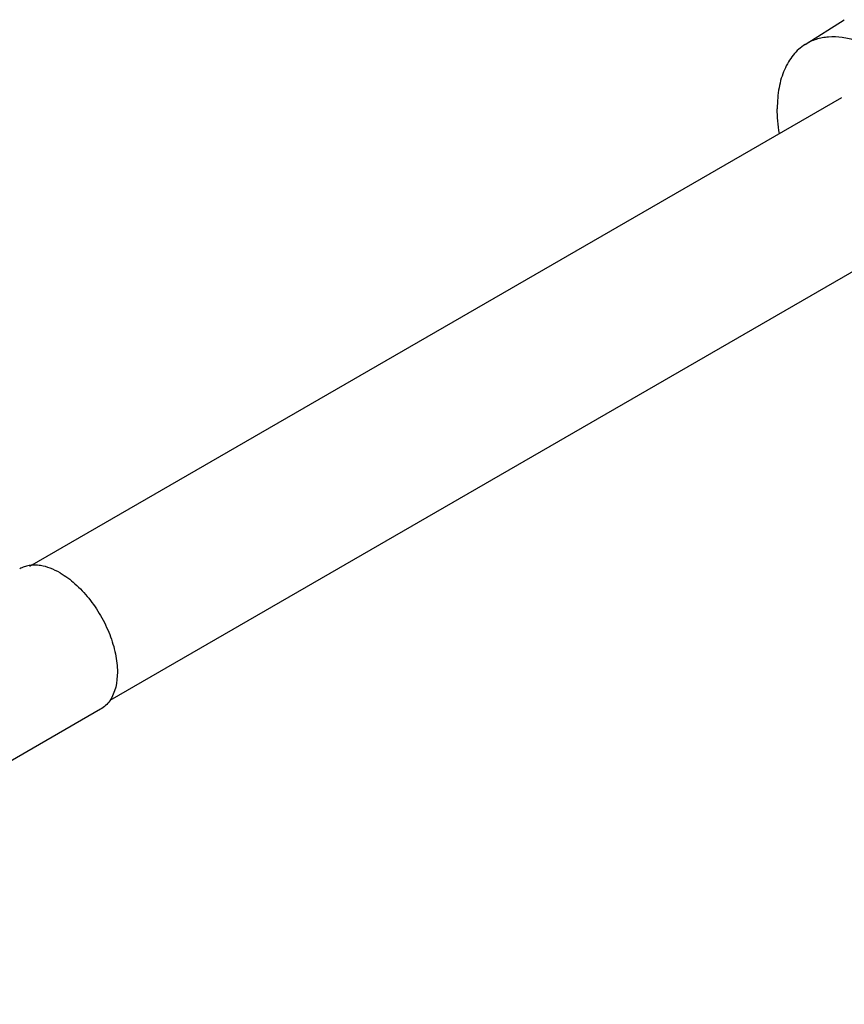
# Model space of a CAD drawing. Header units: inches. Extents: x 0.2 to 16.8, y 0.2 to 10.8.
# Tile 4 of 37: x 4.177 to 4.534, y 8.823 to 9.249. Entities that reach past the tile are written whole.
import ezdxf

# ---------------------------------------------------------------- set-up
doc = ezdxf.new("R2010")
doc.units = ezdxf.units.IN
doc.header["$LTSCALE"] = 0.935
doc.header["$MEASUREMENT"] = 0
doc.layers.add('02___PRT_ALL_AXES', color=7, linetype='CONTINUOUS')

msp = doc.modelspace()

# ---------------------------------------------------------------- linework, layer by layer
at = {"layer": '02___PRT_ALL_AXES', "color": 7, "linetype": 'CONTINUOUS'}
for p, q in [((4.51671, 9.2382), (4.53369, 9.24895)), ((4.53242, 9.21523), (4.18136, 9.01255)), ((4.60695, 9.18031), (4.21609, 8.95466)), ((4.21213, 8.95092), (3.99116, 8.82335))]:
    msp.add_line(p, q, dxfattribs=at)
for points, knots in [([(4.59168, 9.16024), (4.59168, 9.16282), (4.59133, 9.16815), (4.58988, 9.17623), (4.58752, 9.18451), (4.5843, 9.19281), (4.5803, 9.20095), (4.5756, 9.20875), (4.57031, 9.21604), (4.56453, 9.22266), (4.5584, 9.22847), (4.55204, 9.23334), (4.54559, 9.23718), (4.54014, 9.23948), (4.53586, 9.24069), (4.53186, 9.24145), (4.5279, 9.24163), (4.52414, 9.24115), (4.5215, 9.24049), (4.51901, 9.23952), (4.51745, 9.23867), (4.51671, 9.2382)], [0, 0, 0, 0, 0.062589, 0.129205, 0.199079, 0.271347, 0.344992, 0.418942, 0.492111, 0.563449, 0.63199, 0.696909, 0.757584, 0.813668, 0.840001, 0.865232, 0.912656, 0.935171, 0.957092, 0.978626, 1, 1, 1, 1]), ([(4.51671, 9.2382), (4.51575, 9.23759), (4.51391, 9.2362), (4.51149, 9.23367), (4.50942, 9.23069), (4.5077, 9.22731), (4.50635, 9.22356), (4.50538, 9.21946), (4.5048, 9.21506), (4.50468, 9.21202), (4.50468, 9.21047)], [0, 0, 0, 0, 0.107834, 0.218031, 0.332283, 0.451944, 0.578045, 0.711284, 0.852001, 1, 1, 1, 1]), ([(4.50559, 9.19976), (4.50529, 9.20157), (4.50484, 9.20513), (4.50468, 9.20872), (4.50468, 9.21047)], [0, 0, 0, 0, 0.51156, 1, 1, 1, 1]), ([(4.18118, 9.01299), (4.18046, 9.01287), (4.17906, 9.01251), (4.17775, 9.0119), (4.17713, 9.01154)], [0, 0, 0, 0, 0.505325, 1, 1, 1, 1]), ([(4.18616, 9.01297), (4.18573, 9.01304), (4.18408, 9.01324), (4.18239, 9.01319), (4.18118, 9.01299)], [0, 0, 0, 0, 0.261554, 1, 1, 1, 1]), ([(4.19463, 9.00981), (4.19326, 9.0106), (4.19052, 9.01193), (4.18759, 9.01275), (4.18616, 9.01297)], [0, 0, 0, 0, 0.523671, 1, 1, 1, 1]), ([(4.19463, 9.00981), (4.19692, 9.00849), (4.20139, 9.00515), (4.20727, 8.99888), (4.21232, 8.99145), (4.21623, 8.98336), (4.21835, 8.97636), (4.21922, 8.97087), (4.21963, 8.964), (4.21852, 8.95806), (4.21606, 8.95457)], [0, 0, 0, 0, 0.123423, 0.258695, 0.400146, 0.541652, 0.676833, 0.740378, 0.800462, 1, 1, 1, 1]), ([(4.21606, 8.95457), (4.21554, 8.95382), (4.21435, 8.95245), (4.21289, 8.95137), (4.21213, 8.95092)], [0, 0, 0, 0, 0.508066, 1, 1, 1, 1])]:
    msp.add_open_spline(points, degree=3, knots=knots, dxfattribs=at)

doc.saveas('drawing.dxf')
